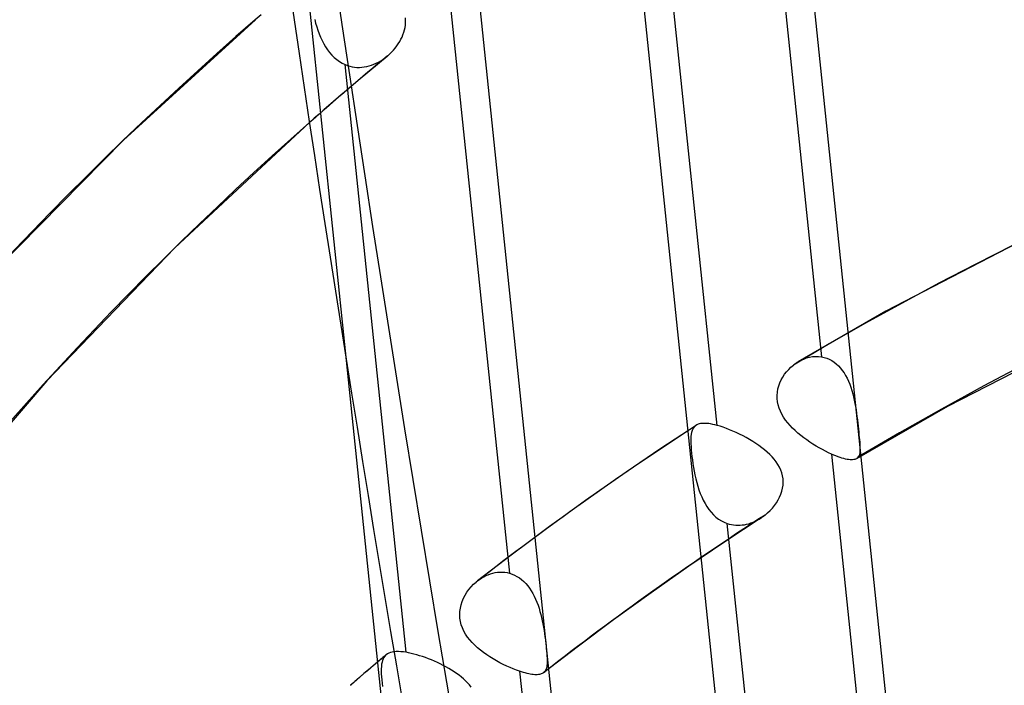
# Model space of a CAD drawing. Header units: millimetres. Extents: x -261 to 249, y -324 to 318.
# Tile 69 of 89: x -58 to -38, y 102 to 115. Entities that reach past the tile are written whole.
import ezdxf

# ---------------------------------------------------------------- set-up
doc = ezdxf.new("R2010")
doc.units = ezdxf.units.MM
doc.layers.add('MAIN-1', color=7, linetype='Continuous')
doc.layers.add('MAIN-2', color=7, linetype='Continuous')

msp = doc.modelspace()

# ---------------------------------------------------------------- linework, layer by layer
at = {"layer": 'MAIN-1'}
for p, q in [((-52.807, 114.814), (-55.444, 112.407)), ((-52.694, 114.912), (-52.808, 114.814)), ((-51.726, 112.758), (-54.419, 110.252)), ((-55.444, 112.407), (-57.956, 109.864)), ((-54.419, 110.252), (-56.975, 107.595)), ((-47.515, 74.531), (-50.988, 108.001)), ((-56.975, 107.595), (-59.402, 104.776)), ((-40.79, 106.041), (-40.791, 106.041)), ((-40.791, 106.041), (-40.791, 106.041)), ((-40.79, 106.042), (-40.79, 106.042)), ((-40.79, 106.042), (-40.79, 106.041)), ((-40.79, 106.041), (-40.79, 106.041)), ((-40.79, 106.041), (-40.79, 106.041)), ((-50.363, 101.977), (-50.454, 101.9)), ((-50.545, 101.823), (-50.636, 101.745)), ((-50.454, 101.9), (-50.545, 101.823)), ((-50.817, 101.589), (-50.907, 101.511)), ((-50.726, 101.667), (-50.817, 101.589)), ((-50.636, 101.745), (-50.726, 101.667))]:
    msp.add_line(p, q, dxfattribs=at)
for centre, major_axis, ratio, start_param, end_param in [((-0.5, -0.433), (159.408, -184.069), 0.75, 0.713724, 3.511855), ((37.401, 86.288), (51.073, -229.424), 0.352244, -1.94863, -1.568352), ((-50, -43.301), (-148.606, 171.596), 0.75, -3.141592, -0.857072), ((-50, -43.301), (147.952, -170.84), 0.75, 0, 2.284521), ((-50, -43.301), (-148.606, 171.596), 0.75, 0, 2.284521), ((-50, -43.301), (147.952, -170.84), 0.75, -3.141592, -0.857072), ((26.652, 23.082), (77.971, -90.033), 0.75, -3.135527, -2.427868), ((21.152, 18.319), (-72.052, 83.199), 0.75, -0.008561, 0.000107)]:
    msp.add_ellipse(centre, major_axis=major_axis, ratio=ratio, start_param=start_param, end_param=end_param, dxfattribs=at)
at = {"layer": 'MAIN-2'}
for p, q in [((-37.962, 79.763), (-42.174, 120.353)), ((-42.709, 119.823), (-41.49, 108.077)), ((-41.287, 78.961), (-45.499, 119.551)), ((-43.577, 106.706), (-44.794, 118.43)), ((-44.19, 75.333), (-48.402, 115.923)), ((-48.945, 115.476), (-47.729, 103.753)), ((-50.988, 108.001), (-51.727, 115.121)), ((-51.621, 114.817), (-51.602, 114.744)), ((-49.803, 114.804), (-49.807, 114.852)), ((-49.803, 114.755), (-49.803, 114.804)), ((-51.602, 114.744), (-51.581, 114.673)), ((-51.581, 114.673), (-51.557, 114.602)), ((-51.557, 114.602), (-51.532, 114.533)), ((-49.839, 114.562), (-49.825, 114.61)), ((-49.825, 114.61), (-49.814, 114.658)), ((-49.814, 114.658), (-49.807, 114.707)), ((-49.807, 114.707), (-49.803, 114.755)), ((-51.532, 114.533), (-51.503, 114.465)), ((-51.503, 114.465), (-51.472, 114.399)), ((-51.472, 114.399), (-51.439, 114.335)), ((-49.95, 114.333), (-49.922, 114.377)), ((-49.922, 114.377), (-49.897, 114.422)), ((-49.897, 114.422), (-49.875, 114.468)), ((-49.875, 114.468), (-49.856, 114.515)), ((-49.856, 114.515), (-49.839, 114.562)), ((-51.439, 114.335), (-51.403, 114.273)), ((-51.403, 114.273), (-51.364, 114.215)), ((-51.364, 114.215), (-51.322, 114.159)), ((-50.083, 114.167), (-50.047, 114.206)), ((-50.047, 114.206), (-50.012, 114.247)), ((-50.012, 114.247), (-49.98, 114.289)), ((-49.98, 114.289), (-49.95, 114.333)), ((-51.322, 114.159), (-51.277, 114.108)), ((-51.277, 114.108), (-51.23, 114.06)), ((-51.23, 114.06), (-51.179, 114.017)), ((-51.179, 114.017), (-51.126, 113.978)), ((-51.126, 113.978), (-51.071, 113.945)), ((-50.175, 114.082), (-50.368, 113.921)), ((-50.344, 113.967), (-50.3, 113.993)), ((-50.3, 113.993), (-50.256, 114.021)), ((-50.256, 114.021), (-50.214, 114.051)), ((-50.214, 114.051), (-50.173, 114.083)), ((-50.173, 114.083), (-50.171, 114.085)), ((-50.171, 114.085), (-50.169, 114.087)), ((-50.169, 114.087), (-50.167, 114.088)), ((-50.167, 114.088), (-50.166, 114.09)), ((-50.166, 114.09), (-50.164, 114.092)), ((-50.164, 114.092), (-50.162, 114.093)), ((-50.162, 114.093), (-50.122, 114.129)), ((-50.122, 114.129), (-50.083, 114.167)), ((-51.071, 113.945), (-51.013, 113.916)), ((-49.794, 102.171), (-51.013, 113.916)), ((-51.013, 113.916), (-50.967, 113.899)), ((-50.967, 113.899), (-50.921, 113.884)), ((-50.921, 113.884), (-50.873, 113.873)), ((-50.873, 113.873), (-50.825, 113.865)), ((-50.825, 113.865), (-50.776, 113.861)), ((-50.776, 113.861), (-50.727, 113.86)), ((-50.727, 113.86), (-50.678, 113.863)), ((-50.678, 113.863), (-50.629, 113.869)), ((-50.629, 113.869), (-50.581, 113.878)), ((-50.581, 113.878), (-50.532, 113.89)), ((-50.368, 113.921), (-50.561, 113.76)), ((-50.532, 113.89), (-50.484, 113.905)), ((-50.484, 113.905), (-50.437, 113.923)), ((-50.437, 113.923), (-50.39, 113.944)), ((-50.39, 113.944), (-50.344, 113.967)), ((-50.754, 113.597), (-50.946, 113.434)), ((-50.561, 113.76), (-50.754, 113.597)), ((-50.946, 113.434), (-51.137, 113.271)), ((-51.137, 113.271), (-51.328, 113.106)), ((-51.395, 113.048), (-51.461, 112.99)), ((-51.328, 113.106), (-51.395, 113.048)), ((-51.66, 112.816), (-51.726, 112.758)), ((-51.594, 112.874), (-51.66, 112.816)), ((-51.528, 112.932), (-51.594, 112.874)), ((-51.461, 112.99), (-51.528, 112.932)), ((-37.109, 110.593), (-40.202, 108.986)), ((-40.202, 108.986), (-41.956, 107.978)), ((-35.675, 108.775), (-38.967, 107.086)), ((-41.726, 108.07), (-41.667, 108.08)), ((-41.667, 108.08), (-41.607, 108.085)), ((-41.607, 108.085), (-41.548, 108.084)), ((-41.548, 108.084), (-41.49, 108.077)), ((-41.49, 108.077), (-41.436, 108.066)), ((-42.099, 107.871), (-42.05, 107.912)), ((-42.05, 107.912), (-42.035, 107.924)), ((-42.035, 107.924), (-42.02, 107.936)), ((-42.02, 107.936), (-42.004, 107.947)), ((-42.004, 107.947), (-41.988, 107.957)), ((-41.988, 107.957), (-41.972, 107.968)), ((-41.972, 107.968), (-41.956, 107.977)), ((-41.956, 107.977), (-41.901, 108.008)), ((-41.901, 108.008), (-41.844, 108.033)), ((-41.844, 108.033), (-41.786, 108.054)), ((-41.786, 108.054), (-41.726, 108.07)), ((-41.436, 108.066), (-41.384, 108.049)), ((-41.384, 108.049), (-41.333, 108.028)), ((-41.333, 108.028), (-41.284, 108.002)), ((-41.284, 108.002), (-41.237, 107.971)), ((-41.237, 107.971), (-41.193, 107.936)), ((-41.193, 107.936), (-41.15, 107.896)), ((-41.15, 107.896), (-41.11, 107.853)), ((-42.263, 107.673), (-42.227, 107.727)), ((-42.227, 107.727), (-42.188, 107.778)), ((-42.188, 107.778), (-42.145, 107.826)), ((-42.145, 107.826), (-42.099, 107.871)), ((-41.11, 107.853), (-41.073, 107.806)), ((-41.073, 107.806), (-41.038, 107.756)), ((-41.038, 107.756), (-41.006, 107.703)), ((-41.006, 107.703), (-40.976, 107.647)), ((-42.36, 107.434), (-42.343, 107.496)), ((-42.343, 107.496), (-42.321, 107.557)), ((-42.321, 107.557), (-42.294, 107.616)), ((-42.294, 107.616), (-42.263, 107.673)), ((-40.976, 107.647), (-40.949, 107.589)), ((-40.949, 107.589), (-40.924, 107.528)), ((-40.924, 107.528), (-40.902, 107.467)), ((-42.376, 107.306), (-42.371, 107.37)), ((-42.375, 107.241), (-42.376, 107.306)), ((-42.371, 107.37), (-42.36, 107.434)), ((-40.902, 107.467), (-40.882, 107.404)), ((-40.882, 107.404), (-40.864, 107.34)), ((-40.864, 107.34), (-40.847, 107.275)), ((-42.367, 107.177), (-42.375, 107.241)), ((-42.354, 107.114), (-42.367, 107.177)), ((-42.335, 107.051), (-42.354, 107.114)), ((-40.847, 107.275), (-40.833, 107.211)), ((-40.833, 107.211), (-40.82, 107.146)), ((-40.82, 107.146), (-40.808, 107.081)), ((-42.31, 106.99), (-42.335, 107.051)), ((-42.28, 106.929), (-42.31, 106.99)), ((-42.245, 106.871), (-42.28, 106.929)), ((-40.808, 107.081), (-40.798, 107.015)), ((-40.798, 107.015), (-40.788, 106.949)), ((-38.967, 107.086), (-40.791, 106.041)), ((-40.788, 106.949), (-40.78, 106.883)), ((-43.997, 106.707), (-44.699, 106.244)), ((-44.009, 106.699), (-44.014, 106.694)), ((-44.003, 106.703), (-44.009, 106.699)), ((-43.998, 106.707), (-44.003, 106.703)), ((-43.978, 106.718), (-43.998, 106.707)), ((-43.956, 106.728), (-43.978, 106.718)), ((-43.932, 106.735), (-43.956, 106.728)), ((-43.906, 106.741), (-43.932, 106.735)), ((-43.878, 106.745), (-43.906, 106.741)), ((-43.847, 106.746), (-43.878, 106.745)), ((-43.815, 106.746), (-43.847, 106.746)), ((-43.78, 106.744), (-43.815, 106.746)), ((-43.743, 106.741), (-43.78, 106.744)), ((-43.705, 106.735), (-43.743, 106.741)), ((-43.664, 106.727), (-43.705, 106.735)), ((-43.621, 106.717), (-43.664, 106.727)), ((-43.577, 106.706), (-43.621, 106.717)), ((-43.517, 106.689), (-43.577, 106.706)), ((-42.206, 106.814), (-42.245, 106.871)), ((-42.163, 106.758), (-42.206, 106.814)), ((-42.116, 106.705), (-42.163, 106.758)), ((-42.067, 106.653), (-42.116, 106.705)), ((-40.78, 106.883), (-40.772, 106.818)), ((-40.772, 106.818), (-40.764, 106.754)), ((-40.764, 106.754), (-40.757, 106.692)), ((-44.093, 106.529), (-44.098, 106.487)), ((-44.086, 106.567), (-44.093, 106.529)), ((-44.076, 106.601), (-44.086, 106.567)), ((-44.063, 106.631), (-44.076, 106.601)), ((-44.048, 106.658), (-44.063, 106.631)), ((-44.029, 106.681), (-44.048, 106.658)), ((-44.024, 106.686), (-44.029, 106.681)), ((-44.019, 106.69), (-44.024, 106.686)), ((-44.014, 106.694), (-44.019, 106.69)), ((-43.455, 106.669), (-43.517, 106.689)), ((-43.391, 106.646), (-43.455, 106.669)), ((-43.326, 106.62), (-43.391, 106.646)), ((-43.259, 106.592), (-43.326, 106.62)), ((-43.192, 106.562), (-43.259, 106.592)), ((-43.125, 106.53), (-43.192, 106.562)), ((-43.058, 106.496), (-43.125, 106.53)), ((-42.014, 106.602), (-42.067, 106.653)), ((-41.96, 106.553), (-42.014, 106.602)), ((-41.903, 106.506), (-41.96, 106.553)), ((-41.844, 106.46), (-41.903, 106.506)), ((-40.757, 106.692), (-40.751, 106.632)), ((-40.751, 106.632), (-40.745, 106.574)), ((-40.745, 106.574), (-40.739, 106.518)), ((-40.739, 106.518), (-40.734, 106.465)), ((-44.098, 106.487), (-44.101, 106.441)), ((-44.101, 106.441), (-44.101, 106.392)), ((-44.101, 106.392), (-44.1, 106.338)), ((-44.1, 106.338), (-44.097, 106.281)), ((-42.992, 106.461), (-43.058, 106.496)), ((-42.926, 106.423), (-42.992, 106.461)), ((-42.862, 106.384), (-42.926, 106.423)), ((-42.799, 106.344), (-42.862, 106.384)), ((-42.739, 106.303), (-42.799, 106.344)), ((-42.681, 106.26), (-42.739, 106.303)), ((-41.783, 106.416), (-41.844, 106.46)), ((-41.722, 106.373), (-41.783, 106.416)), ((-41.659, 106.333), (-41.722, 106.373)), ((-41.597, 106.294), (-41.659, 106.333)), ((-40.734, 106.465), (-40.729, 106.415)), ((-40.729, 106.415), (-40.725, 106.369)), ((-40.725, 106.369), (-40.722, 106.326)), ((-40.722, 106.326), (-40.72, 106.287)), ((-44.699, 106.244), (-45.395, 105.773)), ((-44.097, 106.281), (-44.092, 106.219)), ((-44.092, 106.219), (-44.086, 106.153)), ((-44.086, 106.153), (-44.079, 106.085)), ((-42.625, 106.216), (-42.681, 106.26)), ((-42.573, 106.171), (-42.625, 106.216)), ((-42.523, 106.125), (-42.573, 106.171)), ((-42.477, 106.078), (-42.523, 106.125)), ((-41.534, 106.257), (-41.597, 106.294)), ((-41.471, 106.222), (-41.534, 106.257)), ((-41.409, 106.189), (-41.471, 106.222)), ((-41.348, 106.159), (-41.409, 106.189)), ((-41.288, 106.132), (-41.348, 106.159)), ((-41.288, 106.132), (-40.068, 94.38)), ((-41.243, 106.112), (-41.288, 106.132)), ((-41.2, 106.095), (-41.243, 106.112)), ((-40.737, 106.107), (-40.747, 106.087)), ((-40.73, 106.131), (-40.737, 106.107)), ((-40.724, 106.156), (-40.73, 106.131)), ((-40.721, 106.185), (-40.724, 106.156)), ((-40.719, 106.216), (-40.721, 106.185)), ((-40.72, 106.287), (-40.719, 106.25)), ((-40.719, 106.25), (-40.719, 106.216)), ((-44.079, 106.085), (-44.07, 106.015)), ((-44.07, 106.015), (-44.059, 105.942)), ((-44.059, 105.942), (-44.047, 105.868)), ((-42.434, 106.029), (-42.477, 106.078)), ((-42.394, 105.978), (-42.434, 106.029)), ((-42.359, 105.925), (-42.394, 105.978)), ((-42.328, 105.871), (-42.359, 105.925)), ((-41.158, 106.079), (-41.2, 106.095)), ((-41.118, 106.065), (-41.158, 106.079)), ((-41.079, 106.052), (-41.118, 106.065)), ((-41.043, 106.042), (-41.079, 106.052)), ((-41.008, 106.033), (-41.043, 106.042)), ((-40.976, 106.027), (-41.008, 106.033)), ((-40.946, 106.022), (-40.976, 106.027)), ((-40.917, 106.019), (-40.946, 106.022)), ((-40.891, 106.018), (-40.917, 106.019)), ((-40.867, 106.019), (-40.891, 106.018)), ((-40.845, 106.022), (-40.867, 106.019)), ((-40.825, 106.027), (-40.845, 106.022)), ((-40.807, 106.033), (-40.825, 106.027)), ((-40.791, 106.041), (-40.807, 106.033)), ((-40.784, 106.046), (-40.79, 106.042)), ((-40.778, 106.05), (-40.784, 106.046)), ((-40.773, 106.054), (-40.778, 106.05)), ((-40.768, 106.059), (-40.773, 106.054)), ((-40.763, 106.064), (-40.768, 106.059)), ((-40.759, 106.069), (-40.763, 106.064)), ((-40.747, 106.087), (-40.759, 106.069)), ((-45.395, 105.773), (-46.207, 105.203)), ((-44.047, 105.868), (-44.034, 105.792)), ((-44.034, 105.792), (-44.019, 105.716)), ((-44.019, 105.716), (-44.002, 105.64)), ((-42.301, 105.814), (-42.328, 105.871)), ((-42.281, 105.756), (-42.301, 105.814)), ((-42.266, 105.697), (-42.281, 105.756)), ((-44.002, 105.64), (-43.983, 105.565)), ((-43.983, 105.565), (-43.962, 105.491)), ((-42.256, 105.637), (-42.266, 105.697)), ((-42.257, 105.513), (-42.254, 105.575)), ((-42.254, 105.575), (-42.256, 105.637)), ((-43.962, 105.491), (-43.938, 105.418)), ((-43.938, 105.418), (-43.912, 105.347)), ((-43.912, 105.347), (-43.883, 105.277)), ((-42.326, 105.273), (-42.301, 105.331)), ((-42.301, 105.331), (-42.281, 105.391)), ((-42.281, 105.391), (-42.266, 105.452)), ((-42.266, 105.452), (-42.257, 105.513)), ((-46.207, 105.203), (-47.014, 104.621)), ((-43.883, 105.277), (-43.852, 105.21)), ((-43.852, 105.21), (-43.817, 105.145)), ((-43.817, 105.145), (-43.78, 105.083)), ((-42.428, 105.106), (-42.39, 105.16)), ((-42.39, 105.16), (-42.356, 105.216)), ((-42.356, 105.216), (-42.326, 105.273)), ((-43.78, 105.083), (-43.739, 105.025)), ((-43.739, 105.025), (-43.696, 104.971)), ((-43.696, 104.971), (-43.649, 104.921)), ((-42.616, 104.914), (-42.565, 104.958)), ((-42.565, 104.958), (-42.516, 105.004)), ((-42.516, 105.004), (-42.47, 105.054)), ((-42.47, 105.054), (-42.428, 105.106)), ((-43.649, 104.921), (-43.599, 104.875)), ((-43.599, 104.875), (-43.547, 104.835)), ((-43.547, 104.835), (-43.491, 104.799)), ((-43.491, 104.799), (-43.433, 104.77)), ((-43.433, 104.77), (-43.373, 104.746)), ((-42.698, 104.856), (-43.424, 104.379)), ((-42.157, 93.022), (-43.373, 104.746)), ((-43.373, 104.746), (-43.332, 104.733)), ((-43.332, 104.733), (-43.29, 104.724)), ((-43.029, 104.722), (-42.985, 104.731)), ((-42.985, 104.731), (-42.942, 104.742)), ((-42.942, 104.742), (-42.899, 104.756)), ((-42.899, 104.756), (-42.857, 104.772)), ((-42.857, 104.772), (-42.815, 104.791)), ((-42.815, 104.791), (-42.774, 104.811)), ((-42.774, 104.811), (-42.733, 104.834)), ((-42.733, 104.834), (-42.694, 104.858)), ((-42.694, 104.858), (-42.681, 104.867)), ((-42.681, 104.867), (-42.667, 104.876)), ((-42.667, 104.876), (-42.655, 104.885)), ((-42.655, 104.885), (-42.642, 104.895)), ((-42.642, 104.895), (-42.629, 104.904)), ((-42.629, 104.904), (-42.616, 104.914)), ((-47.014, 104.621), (-47.693, 104.114)), ((-43.29, 104.724), (-43.247, 104.716)), ((-43.247, 104.716), (-43.204, 104.712)), ((-43.204, 104.712), (-43.16, 104.711)), ((-43.16, 104.711), (-43.116, 104.712)), ((-43.116, 104.712), (-43.073, 104.716)), ((-43.073, 104.716), (-43.029, 104.722)), ((-43.424, 104.379), (-44.143, 103.891)), ((-47.693, 104.114), (-48.365, 103.599)), ((-48.106, 103.739), (-48.059, 103.753)), ((-48.059, 103.753), (-48.011, 103.763)), ((-48.011, 103.763), (-47.964, 103.77)), ((-47.964, 103.77), (-47.916, 103.774)), ((-47.916, 103.774), (-47.869, 103.774)), ((-47.869, 103.774), (-47.822, 103.77)), ((-47.822, 103.77), (-47.775, 103.763)), ((-47.775, 103.763), (-47.729, 103.753)), ((-47.729, 103.753), (-47.676, 103.736)), ((-44.143, 103.891), (-44.897, 103.363)), ((-48.444, 103.53), (-48.394, 103.576)), ((-48.394, 103.576), (-48.389, 103.58)), ((-48.389, 103.58), (-48.385, 103.583)), ((-48.385, 103.583), (-48.381, 103.587)), ((-48.381, 103.587), (-48.376, 103.59)), ((-48.376, 103.59), (-48.372, 103.594)), ((-48.372, 103.594), (-48.368, 103.597)), ((-48.368, 103.597), (-48.327, 103.627)), ((-48.327, 103.627), (-48.285, 103.655)), ((-48.285, 103.655), (-48.242, 103.68)), ((-48.242, 103.68), (-48.197, 103.703)), ((-48.197, 103.703), (-48.152, 103.722)), ((-48.152, 103.722), (-48.106, 103.739)), ((-47.676, 103.736), (-47.626, 103.715)), ((-47.626, 103.715), (-47.577, 103.689)), ((-47.577, 103.689), (-47.529, 103.659)), ((-47.529, 103.659), (-47.484, 103.624)), ((-47.484, 103.624), (-47.441, 103.586)), ((-47.441, 103.586), (-47.4, 103.544)), ((-48.614, 103.312), (-48.577, 103.371)), ((-48.577, 103.371), (-48.537, 103.427)), ((-48.537, 103.427), (-48.492, 103.48)), ((-48.492, 103.48), (-48.444, 103.53)), ((-47.4, 103.544), (-47.361, 103.499)), ((-47.361, 103.499), (-47.325, 103.45)), ((-47.325, 103.45), (-47.291, 103.399)), ((-47.291, 103.399), (-47.26, 103.346)), ((-44.897, 103.363), (-45.648, 102.821)), ((-48.694, 103.122), (-48.672, 103.187)), ((-48.672, 103.187), (-48.646, 103.251)), ((-48.646, 103.251), (-48.614, 103.312)), ((-47.26, 103.346), (-47.231, 103.29)), ((-47.231, 103.29), (-47.204, 103.232)), ((-47.204, 103.232), (-47.179, 103.173)), ((-47.179, 103.173), (-47.156, 103.113)), ((-48.722, 102.921), (-48.719, 102.989)), ((-48.719, 102.989), (-48.709, 103.056)), ((-48.709, 103.056), (-48.694, 103.122)), ((-47.156, 103.113), (-47.136, 103.052)), ((-47.136, 103.052), (-47.117, 102.99)), ((-47.117, 102.99), (-47.1, 102.928)), ((-48.718, 102.853), (-48.722, 102.921)), ((-48.708, 102.787), (-48.718, 102.853)), ((-48.691, 102.722), (-48.708, 102.787)), ((-47.1, 102.928), (-47.085, 102.865)), ((-47.085, 102.865), (-47.071, 102.802)), ((-47.071, 102.802), (-47.058, 102.738)), ((-45.648, 102.821), (-46.35, 102.297)), ((-48.668, 102.658), (-48.691, 102.722)), ((-48.638, 102.595), (-48.668, 102.658)), ((-48.603, 102.535), (-48.638, 102.595)), ((-47.058, 102.738), (-47.047, 102.674)), ((-47.047, 102.674), (-47.036, 102.61)), ((-47.036, 102.61), (-47.026, 102.547)), ((-48.563, 102.476), (-48.603, 102.535)), ((-48.519, 102.42), (-48.563, 102.476)), ((-48.47, 102.366), (-48.519, 102.42)), ((-48.418, 102.314), (-48.47, 102.366)), ((-47.026, 102.547), (-47.017, 102.484)), ((-47.017, 102.484), (-47.009, 102.422)), ((-47.009, 102.422), (-47.002, 102.362)), ((-50.073, 102.176), (-50.108, 102.166)), ((-50.035, 102.182), (-50.073, 102.176)), ((-49.993, 102.185), (-50.035, 102.182)), ((-49.948, 102.186), (-49.993, 102.185)), ((-49.9, 102.184), (-49.948, 102.186)), ((-49.848, 102.179), (-49.9, 102.184)), ((-49.794, 102.171), (-49.848, 102.179)), ((-49.743, 102.161), (-49.794, 102.171)), ((-48.363, 102.263), (-48.418, 102.314)), ((-48.305, 102.215), (-48.363, 102.263)), ((-48.244, 102.168), (-48.305, 102.215)), ((-48.181, 102.124), (-48.244, 102.168)), ((-46.35, 102.297), (-47.045, 101.763)), ((-47.002, 102.362), (-46.996, 102.304)), ((-46.996, 102.304), (-46.99, 102.248)), ((-46.99, 102.248), (-46.985, 102.195)), ((-46.985, 102.195), (-46.98, 102.144)), ((-50.335, 102.001), (-50.363, 101.977)), ((-50.306, 102.025), (-50.335, 102.001)), ((-50.278, 102.049), (-50.306, 102.025)), ((-50.275, 101.973), (-50.283, 101.934)), ((-50.25, 102.073), (-50.278, 102.049)), ((-50.265, 102.009), (-50.275, 101.973)), ((-50.252, 102.041), (-50.265, 102.009)), ((-50.237, 102.07), (-50.252, 102.041)), ((-50.221, 102.097), (-50.25, 102.073)), ((-50.218, 102.096), (-50.237, 102.07)), ((-50.193, 102.121), (-50.221, 102.097)), ((-50.196, 102.118), (-50.218, 102.096)), ((-50.195, 102.119), (-50.196, 102.118)), ((-50.196, 102.118), (-50.196, 102.118)), ((-50.194, 102.12), (-50.195, 102.119)), ((-50.195, 102.119), (-50.195, 102.119)), ((-50.193, 102.121), (-50.194, 102.12)), ((-50.194, 102.12), (-50.194, 102.12)), ((-50.168, 102.139), (-50.193, 102.121)), ((-50.14, 102.154), (-50.168, 102.139)), ((-50.108, 102.166), (-50.14, 102.154)), ((-49.69, 102.15), (-49.743, 102.161)), ((-49.636, 102.137), (-49.69, 102.15)), ((-49.58, 102.122), (-49.636, 102.137)), ((-49.523, 102.104), (-49.58, 102.122)), ((-49.465, 102.086), (-49.523, 102.104)), ((-49.407, 102.065), (-49.465, 102.086)), ((-49.347, 102.043), (-49.407, 102.065)), ((-49.288, 102.019), (-49.347, 102.043)), ((-49.228, 101.994), (-49.288, 102.019)), ((-49.169, 101.967), (-49.228, 101.994)), ((-48.117, 102.081), (-48.181, 102.124)), ((-48.051, 102.04), (-48.117, 102.081)), ((-47.984, 102.001), (-48.051, 102.04)), ((-47.917, 101.964), (-47.984, 102.001)), ((-46.98, 102.144), (-46.977, 102.096)), ((-46.977, 102.096), (-46.975, 102.052)), ((-46.975, 102.052), (-46.973, 102.011)), ((-46.973, 101.973), (-46.975, 101.938)), ((-46.973, 102.011), (-46.973, 101.973)), ((-50.288, 101.89), (-50.291, 101.843)), ((-50.291, 101.843), (-50.291, 101.793)), ((-50.291, 101.793), (-50.29, 101.738)), ((-50.283, 101.934), (-50.288, 101.89)), ((-49.111, 101.939), (-49.169, 101.967)), ((-49.053, 101.91), (-49.111, 101.939)), ((-48.996, 101.88), (-49.053, 101.91)), ((-48.94, 101.848), (-48.996, 101.88)), ((-48.886, 101.815), (-48.94, 101.848)), ((-48.833, 101.782), (-48.886, 101.815)), ((-48.783, 101.747), (-48.833, 101.782)), ((-47.85, 101.93), (-47.917, 101.964)), ((-47.782, 101.897), (-47.85, 101.93)), ((-47.716, 101.867), (-47.782, 101.897)), ((-47.65, 101.839), (-47.716, 101.867)), ((-47.587, 101.815), (-47.65, 101.839)), ((-47.525, 101.793), (-47.587, 101.815)), ((-47.525, 101.793), (-46.308, 90.068)), ((-47.486, 101.78), (-47.525, 101.793)), ((-47.448, 101.768), (-47.486, 101.78)), ((-47.02, 101.788), (-47.035, 101.771)), ((-47.007, 101.806), (-47.02, 101.788)), ((-46.997, 101.827), (-47.007, 101.806)), ((-46.989, 101.851), (-46.997, 101.827)), ((-46.983, 101.877), (-46.989, 101.851)), ((-46.978, 101.906), (-46.983, 101.877)), ((-46.975, 101.938), (-46.978, 101.906)), ((-50.29, 101.738), (-50.286, 101.68)), ((-50.286, 101.68), (-50.281, 101.618)), ((-50.281, 101.618), (-50.275, 101.553)), ((-48.734, 101.712), (-48.783, 101.747)), ((-48.688, 101.675), (-48.734, 101.712)), ((-48.644, 101.638), (-48.688, 101.675)), ((-48.603, 101.599), (-48.644, 101.638)), ((-48.565, 101.559), (-48.603, 101.599)), ((-47.412, 101.758), (-47.448, 101.768)), ((-47.376, 101.749), (-47.412, 101.758)), ((-47.342, 101.741), (-47.376, 101.749)), ((-47.31, 101.735), (-47.342, 101.741)), ((-47.279, 101.73), (-47.31, 101.735)), ((-47.25, 101.726), (-47.279, 101.73)), ((-47.222, 101.724), (-47.25, 101.726)), ((-47.196, 101.723), (-47.222, 101.724)), ((-47.172, 101.723), (-47.196, 101.723)), ((-47.149, 101.725), (-47.172, 101.723)), ((-47.127, 101.728), (-47.149, 101.725)), ((-47.108, 101.733), (-47.127, 101.728)), ((-47.09, 101.738), (-47.108, 101.733)), ((-47.073, 101.745), (-47.09, 101.738)), ((-47.058, 101.754), (-47.073, 101.745)), ((-47.044, 101.763), (-47.058, 101.754)), ((-47.042, 101.765), (-47.044, 101.763)), ((-47.041, 101.766), (-47.042, 101.765)), ((-47.039, 101.767), (-47.041, 101.766)), ((-47.038, 101.769), (-47.039, 101.767)), ((-47.036, 101.77), (-47.038, 101.769)), ((-47.035, 101.771), (-47.036, 101.77)), ((-50.275, 101.553), (-50.266, 101.486)), ((-48.529, 101.518), (-48.565, 101.559)), ((-48.495, 101.475), (-48.529, 101.518))]:
    msp.add_line(p, q, dxfattribs=at)
for centre, major_axis, ratio, start_param, end_param in [((0, 0), (-158.754, 183.313), 0.75, -2.427868, 0.713724), ((26.652, 23.082), (-125.611, 145.043), 0.75, -1.607127, -0.107017), ((26.652, 23.082), (124.132, -143.335), 0.75, 1.534887, 3.034154), ((26.652, 23.082), (-114.071, 131.718), 0.75, -1.60355, -0.110594), ((26.652, 23.082), (112.591, -130.009), 0.75, 1.538555, 3.030487), ((38.315, 86.491), (-51.073, 229.424), 0.352244, 1.007187, 1.573241), ((26.652, 23.082), (101.051, -116.684), 0.75, 1.543061, 3.025981), ((26.652, 23.082), (-102.531, 118.392), 0.75, -1.599167, -0.19647), ((26.652, 23.082), (-90.99, 105.067), 0.75, -1.59367, -0.120474), ((26.652, 23.082), (89.511, -103.358), 0.75, 1.54873, 3.020312), ((26.652, 23.082), (-79.45, 91.741), 0.75, -1.586575, -0.127569), ((26.652, 23.082), (77.971, -90.033), 0.75, 1.553837, 3.015204), ((21.152, 18.319), (70.573, -81.491), 0.75, 1.559503, 3.009538), ((21.152, 18.319), (-72.052, 83.199), 0.75, -0.768223, -0.132143), ((26.652, 23.082), (-79.45, 91.741), 0.75, 0.000151, 0.713724), ((26.652, 23.082), (77.971, -90.033), 0.75, 3.124634, 3.147659), ((15.652, 13.555), (63.175, -72.949), 0.75, 1.566477, 3.002565), ((21.152, 18.319), (-72.052, 83.199), 0.75, -0.104061, -0.039287), ((21.152, 18.319), (70.573, -81.491), 0.75, 3.03645, 3.103387), ((15.652, 13.555), (-64.655, 74.657), 0.75, -0.737439, -0.139139), ((21.152, 18.319), (-72.052, 83.199), 0.75, -0.011205, -0.008561)]:
    msp.add_ellipse(centre, major_axis=major_axis, ratio=ratio, start_param=start_param, end_param=end_param, dxfattribs=at)

doc.saveas('drawing.dxf')
